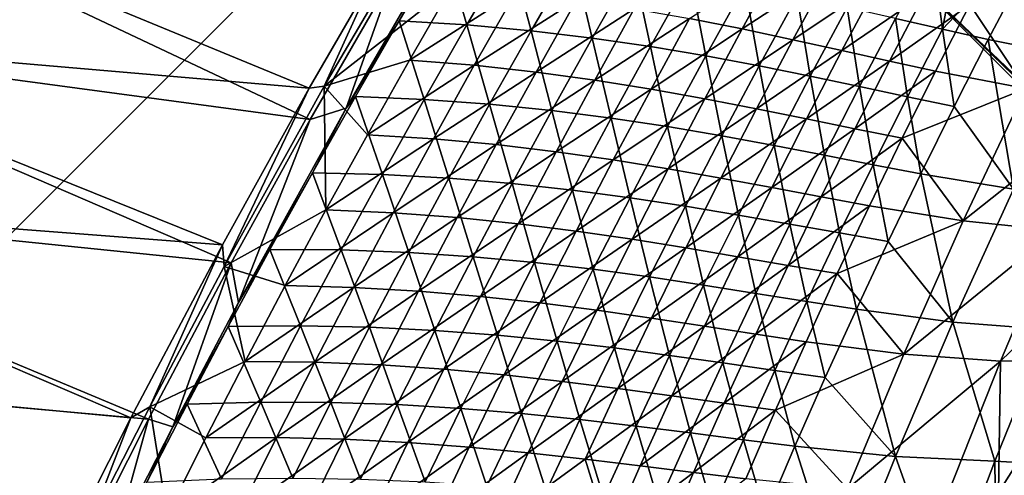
# Model space of a CAD drawing. Header units: metres. Extents: x 0 to 1400, y -1400 to 0.
# Tile 115 of 256: x 136 to 225, y -543 to -501. Entities that reach past the tile are written whole.
import ezdxf

# ---------------------------------------------------------------- set-up
doc = ezdxf.new("R2010")
doc.units = ezdxf.units.M

msp = doc.modelspace()

# ---------------------------------------------------------------- linework, layer by layer
at = {"layer": 'None'}
for points in [[(161.92189, -507.538605, -32.165817), (106.793953, -502.7901, -3), (114.812889, -488.13562, -3)], [(167.858917, -497.232941, -32.162853), (161.92189, -507.538605, -32.165817), (114.812889, -488.13562, -3)], [(167.858917, -497.232941, -32.162853), (174.696533, -487.905945, -32.845402), (163.292206, -507.348785, -32.845406)], [(163.292206, -507.348785, -32.845406), (174.696533, -487.905945, -32.845402), (174.932266, -498.210632, -60.440041)], [(107.521416, -503.071198), (162.015945, -510.405243, -29.581293), (115.532715, -488.434174)], [(162.015945, -510.405243, -29.581293), (169.604843, -497.205322, -29.57748), (115.532715, -488.434174)], [(222.109894, -488.854004, -254.772919), (218.702194, -495.00061, -254.736969), (219.634857, -502.165741, -282.699615)], [(219.634857, -502.165741, -282.699615), (230.215591, -490.992706, -310.800873), (222.109894, -488.854004, -254.772919)], [(223.801666, -503.101044, -310.730865), (230.215591, -490.992706, -310.800873), (219.634857, -502.165741, -282.699615)], [(230.215591, -490.992706, -310.800873), (223.801666, -503.101044, -310.730865), (231.909103, -504.728088, -366.879761)], [(173.317032, -495.504059, -30.923758), (170.107727, -501.402344, -32.239944), (174.149628, -494.537354, -32.24633)], [(174.149628, -494.537354, -32.24633), (170.107727, -501.402344, -32.239944), (176.278397, -501.774963, -59.852123)], [(176.278397, -501.774963, -59.852123), (180.214584, -495.019073, -59.866077), (174.149628, -494.537354, -32.24633)], [(182.135605, -502.306305, -87.530624), (180.214584, -495.019073, -59.866077), (176.278397, -501.774963, -59.852123)], [(180.214584, -495.019073, -59.866077), (182.135605, -502.306305, -87.530624), (185.969604, -495.649475, -87.550148)], [(218.702194, -495.00061, -254.736969), (215.358444, -501.182129, -254.700577), (219.634857, -502.165741, -282.699615)], [(165.278, -509.351685, -30.919647), (173.317032, -495.504059, -30.923758), (169.604843, -497.205322, -29.57748)], [(173.317032, -495.504059, -30.923758), (165.278, -509.351685, -30.919647), (170.107727, -501.402344, -32.239944)], [(185.969604, -495.649475, -87.550148), (182.135605, -502.306305, -87.530624), (187.702972, -502.970978, -115.266273)], [(185.969604, -495.649475, -87.550148), (187.702972, -502.970978, -115.266273), (191.438278, -496.404236, -115.290749)], [(196.564926, -501.195343, -171.422348), (204.845566, -495.825287, -199.320923), (201.377197, -502.144653, -199.292938)], [(201.377197, -502.144653, -199.292938), (204.845566, -495.825287, -199.320923), (209.381561, -496.867218, -227.234604)], [(222.127304, -499.899811, -311.183167), (233.18013, -495.64679, -367.339661), (227.21524, -507.582367, -367.291718)], [(191.438278, -496.404236, -115.290749), (187.702972, -502.970978, -115.266273), (193.005539, -503.743408, -143.054443)], [(191.438278, -496.404236, -115.290749), (193.005539, -503.743408, -143.054443), (196.645233, -497.258789, -143.083282)], [(209.381561, -496.867218, -227.234604), (206.001984, -503.124084, -227.205154), (201.377197, -502.144653, -199.292938)], [(213.756927, -497.909912, -255.184662), (206.001984, -503.124084, -227.205154), (209.381561, -496.867218, -227.234604)], [(161.92189, -507.538605, -32.165817), (167.858917, -497.232941, -32.162853), (163.292206, -507.348785, -32.845406)], [(162.015945, -510.405243, -29.581293), (165.278, -509.351685, -30.919647), (169.604843, -497.205322, -29.57748)], [(196.645233, -497.258789, -143.083282), (193.005539, -503.743408, -143.054443), (198.068817, -504.598053, -170.891937)], [(198.068817, -504.598053, -170.891937), (201.615509, -498.188538, -170.924164), (196.645233, -497.258789, -143.083282)], [(206.001984, -503.124084, -227.205154), (213.756927, -497.909912, -255.184662), (210.464752, -504.108246, -255.15448)], [(210.464752, -504.108246, -255.15448), (213.756927, -497.909912, -255.184662), (217.996887, -498.928894, -283.167542)], [(171.043198, -504.979309, -60.432499), (163.292206, -507.348785, -32.845406), (174.932266, -498.210632, -60.440041)], [(171.043198, -504.979309, -60.432499), (174.932266, -498.210632, -60.440041), (180.748779, -498.78363, -88.103226)], [(171.043198, -504.979309, -60.432499), (180.748779, -498.78363, -88.103226), (176.961716, -505.453491, -88.090065)], [(176.961716, -505.453491, -88.090065), (180.748779, -498.78363, -88.103226), (186.27626, -499.489105, -115.823807)], [(202.918396, -505.509186, -198.775101), (201.615509, -498.188538, -170.924164), (198.068817, -504.598053, -170.891937)], [(201.615509, -498.188538, -170.924164), (202.918396, -505.509186, -198.775101), (206.374268, -499.168823, -198.809723)], [(210.464752, -504.108246, -255.15448), (217.996887, -498.928894, -283.167542), (214.791077, -505.071594, -283.137329)], [(214.791077, -505.071594, -283.137329), (217.996887, -498.928894, -283.167542), (222.127304, -499.899811, -311.183167)], [(176.961716, -505.453491, -88.090065), (186.27626, -499.489105, -115.823807), (182.588013, -506.069275, -115.805649)], [(182.588013, -506.069275, -115.805649), (186.27626, -499.489105, -115.823807), (191.53978, -500.301666, -143.597885)], [(206.374268, -499.168823, -198.809723), (202.918396, -505.509186, -198.775101), (207.579895, -506.45108, -226.700134)], [(206.374268, -499.168823, -198.809723), (207.579895, -506.45108, -226.700134), (210.946762, -500.174927, -226.736282)], [(182.588013, -506.069275, -115.805649), (191.53978, -500.301666, -143.597885), (187.94751, -506.800171, -143.575409)], [(187.94751, -506.800171, -143.575409), (191.53978, -500.301666, -143.597885), (196.564926, -501.195343, -171.422348)], [(210.946762, -500.174927, -226.736282), (207.579895, -506.45108, -226.700134), (212.079178, -507.39801, -254.663742)], [(210.946762, -500.174927, -226.736282), (212.079178, -507.39801, -254.663742), (215.358444, -501.182129, -254.700577)], [(214.791077, -505.071594, -283.137329), (222.127304, -499.899811, -311.183167), (219.007263, -505.988708, -311.153809)], [(219.007263, -505.988708, -311.153809), (222.127304, -499.899811, -311.183167), (227.21524, -507.582367, -367.291718)], [(165.278, -509.351685, -30.919647), (166.125, -508.30957, -32.233372), (170.107727, -501.402344, -32.239944)], [(170.107727, -501.402344, -32.239944), (166.125, -508.30957, -32.233372), (172.401413, -508.572144, -59.83791)], [(170.107727, -501.402344, -32.239944), (172.401413, -508.572144, -59.83791), (176.278397, -501.774963, -59.852123)], [(187.94751, -506.800171, -143.575409), (196.564926, -501.195343, -171.422348), (193.066284, -507.619263, -171.39653)], [(193.066284, -507.619263, -171.39653), (196.564926, -501.195343, -171.422348), (201.377197, -502.144653, -199.292938)], [(215.358444, -501.182129, -254.700577), (212.079178, -507.39801, -254.663742), (216.442184, -508.324188, -282.662964)], [(219.634857, -502.165741, -282.699615), (215.358444, -501.182129, -254.700577), (216.442184, -508.324188, -282.662964)], [(176.278397, -501.774963, -59.852123), (172.401413, -508.572144, -59.83791), (178.361099, -509.003387, -87.510811)], [(178.361099, -509.003387, -87.510811), (182.135605, -502.306305, -87.530624), (176.278397, -501.774963, -59.852123)], [(184.02771, -509.576935, -115.24147), (182.135605, -502.306305, -87.530624), (178.361099, -509.003387, -87.510811)], [(182.135605, -502.306305, -87.530624), (184.02771, -509.576935, -115.24147), (187.702972, -502.970978, -115.266273)], [(201.377197, -502.144653, -199.292938), (197.970154, -508.499908, -199.264771), (193.066284, -507.619263, -171.39653)], [(206.001984, -503.124084, -227.205154), (197.970154, -508.499908, -199.264771), (201.377197, -502.144653, -199.292938)], [(219.634857, -502.165741, -282.699615), (216.442184, -508.324188, -282.662964), (220.694992, -509.203949, -310.695221)], [(220.694992, -509.203949, -310.695221), (223.801666, -503.101044, -310.730865), (219.634857, -502.165741, -282.699615)], [(154.004517, -521.809082, -32.170078), (99.044113, -517.588684, -3), (106.793953, -502.7901, -3)], [(99.778801, -517.852112), (154.800491, -523.473022, -29.585218), (107.521416, -503.071198)], [(161.92189, -507.538605, -32.165817), (154.004517, -521.809082, -32.170078), (106.793953, -502.7901, -3)], [(154.800491, -523.473022, -29.585218), (162.015945, -510.405243, -29.581293), (107.521416, -503.071198)], [(187.702972, -502.970978, -115.266273), (184.02771, -509.576935, -115.24147), (189.42662, -510.266205, -143.025238)], [(187.702972, -502.970978, -115.266273), (189.42662, -510.266205, -143.025238), (193.005539, -503.743408, -143.054443)], [(197.970154, -508.499908, -199.264771), (206.001984, -503.124084, -227.205154), (202.684906, -509.41571, -227.175491)], [(202.684906, -509.41571, -227.175491), (206.001984, -503.124084, -227.205154), (210.464752, -504.108246, -255.15448)], [(226.109314, -516.744263, -366.8172), (223.801666, -503.101044, -310.730865), (220.694992, -509.203949, -310.695221)], [(231.909103, -504.728088, -366.879761), (223.801666, -503.101044, -310.730865), (226.109314, -516.744263, -366.8172)], [(193.005539, -503.743408, -143.054443), (189.42662, -510.266205, -143.025238), (194.583801, -511.044647, -170.859314)], [(193.005539, -503.743408, -143.054443), (194.583801, -511.044647, -170.859314), (198.068817, -504.598053, -170.891937)], [(202.684906, -509.41571, -227.175491), (210.464752, -504.108246, -255.15448), (207.236252, -510.340118, -255.124084)], [(207.236252, -510.340118, -255.124084), (210.464752, -504.108246, -255.15448), (214.791077, -505.071594, -283.137329)], [(163.292206, -507.348785, -32.845406), (171.043198, -504.979309, -60.432499), (167.212891, -511.788879, -60.424896)], [(167.212891, -511.788879, -60.424896), (171.043198, -504.979309, -60.432499), (176.961716, -505.453491, -88.090065)], [(198.068817, -504.598053, -170.891937), (194.583801, -511.044647, -170.859314), (199.525238, -511.885529, -198.740051)], [(199.525238, -511.885529, -198.740051), (202.918396, -505.509186, -198.775101), (198.068817, -504.598053, -170.891937)], [(207.236252, -510.340118, -255.124084), (214.791077, -505.071594, -283.137329), (211.650177, -511.246674, -283.106903)], [(211.650177, -511.246674, -283.106903), (214.791077, -505.071594, -283.137329), (219.007263, -505.988708, -311.153809)], [(167.212891, -511.788879, -60.424896), (176.961716, -505.453491, -88.090065), (173.233673, -512.163269, -88.076828)], [(173.233673, -512.163269, -88.076828), (176.961716, -505.453491, -88.090065), (182.588013, -506.069275, -115.805649)], [(173.233673, -512.163269, -88.076828), (182.588013, -506.069275, -115.805649), (178.959274, -512.688232, -115.787369)], [(178.959274, -512.688232, -115.787369), (182.588013, -506.069275, -115.805649), (187.94751, -506.800171, -143.575409)], [(204.276886, -512.762085, -226.663559), (202.918396, -505.509186, -198.775101), (199.525238, -511.885529, -198.740051)], [(202.918396, -505.509186, -198.775101), (204.276886, -512.762085, -226.663559), (207.579895, -506.45108, -226.700134)], [(211.650177, -511.246674, -283.106903), (219.007263, -505.988708, -311.153809), (215.9534, -512.108887, -311.124237)], [(215.9534, -512.108887, -311.124237), (219.007263, -505.988708, -311.153809), (227.21524, -507.582367, -367.291718)], [(178.959274, -512.688232, -115.787369), (187.94751, -506.800171, -143.575409), (184.415466, -513.336426, -143.552765)], [(184.415466, -513.336426, -143.552765), (187.94751, -506.800171, -143.575409), (193.066284, -507.619263, -171.39653)], [(207.579895, -506.45108, -226.700134), (204.276886, -512.762085, -226.663559), (208.86496, -513.647644, -254.626495)], [(207.579895, -506.45108, -226.700134), (208.86496, -513.647644, -254.626495), (212.079178, -507.39801, -254.663742)], [(154.004517, -521.809082, -32.170078), (161.92189, -507.538605, -32.165817), (154.153366, -523.808105, -32.845406)], [(161.92189, -507.538605, -32.165817), (163.292206, -507.348785, -32.845406), (154.153366, -523.808105, -32.845406)], [(154.153366, -523.808105, -32.845406), (163.292206, -507.348785, -32.845406), (163.442337, -518.638855, -60.41724)], [(163.442337, -518.638855, -60.41724), (163.292206, -507.348785, -32.845406), (167.212891, -511.788879, -60.424896)], [(193.066284, -507.619263, -171.39653), (189.628723, -514.079712, -171.370544), (184.415466, -513.336426, -143.552765)], [(197.970154, -508.499908, -199.264771), (189.628723, -514.079712, -171.370544), (193.066284, -507.619263, -171.39653)], [(212.079178, -507.39801, -254.663742), (208.86496, -513.647644, -254.626495), (213.315796, -514.51532, -282.625854)], [(212.079178, -507.39801, -254.663742), (213.315796, -514.51532, -282.625854), (216.442184, -508.324188, -282.662964)], [(215.9534, -512.108887, -311.124237), (227.21524, -507.582367, -367.291718), (221.524246, -519.634338, -367.243073)], [(227.21524, -507.582367, -367.291718), (235.296982, -508.685883, -423.554932), (221.524246, -519.634338, -367.243073)], [(166.125, -508.30957, -32.233372), (165.278, -509.351685, -30.919647), (162.202347, -515.258606, -32.226608)], [(166.125, -508.30957, -32.233372), (162.202347, -515.258606, -32.226608), (168.584473, -515.410217, -59.823441)], [(166.125, -508.30957, -32.233372), (168.584473, -515.410217, -59.823441), (172.401413, -508.572144, -59.83791)], [(172.401413, -508.572144, -59.83791), (168.584473, -515.410217, -59.823441), (174.646896, -515.740356, -87.490707)], [(172.401413, -508.572144, -59.83791), (174.646896, -515.740356, -87.490707), (178.361099, -509.003387, -87.510811)], [(189.628723, -514.079712, -171.370544), (197.970154, -508.499908, -199.264771), (194.625214, -514.890564, -199.236404)], [(194.625214, -514.890564, -199.236404), (197.970154, -508.499908, -199.264771), (202.684906, -509.41571, -227.175491)], [(216.442184, -508.324188, -282.662964), (213.315796, -514.51532, -282.625854), (217.655823, -515.338501, -310.659149)], [(216.442184, -508.324188, -282.662964), (217.655823, -515.338501, -310.659149), (220.694992, -509.203949, -310.695221)], [(235.296982, -508.685883, -423.554932), (229.960251, -520.509277, -423.526947), (221.524246, -519.634338, -367.243073)], [(155.471771, -527.081665, -30.914158), (165.278, -509.351685, -30.919647), (162.015945, -510.405243, -29.581293)], [(165.278, -509.351685, -30.919647), (155.471771, -527.081665, -30.914158), (162.202347, -515.258606, -32.226608)], [(178.361099, -509.003387, -87.510811), (174.646896, -515.740356, -87.490707), (180.413223, -516.22168, -115.216347)], [(180.413223, -516.22168, -115.216347), (184.02771, -509.576935, -115.24147), (178.361099, -509.003387, -87.510811)], [(185.909164, -516.826721, -142.995682), (184.02771, -509.576935, -115.24147), (180.413223, -516.22168, -115.216347)], [(184.02771, -509.576935, -115.24147), (185.909164, -516.826721, -142.995682), (189.42662, -510.266205, -143.025238)], [(194.625214, -514.890564, -199.236404), (202.684906, -509.41571, -227.175491), (199.430984, -515.741455, -227.145645)], [(199.430984, -515.741455, -227.145645), (202.684906, -509.41571, -227.175491), (207.236252, -510.340118, -255.124084)], [(217.655823, -515.338501, -310.659149), (226.109314, -516.744263, -366.8172), (220.694992, -509.203949, -310.695221)], [(154.800491, -523.473022, -29.585218), (155.471771, -527.081665, -30.914158), (162.015945, -510.405243, -29.581293)], [(189.42662, -510.266205, -143.025238), (185.909164, -516.826721, -142.995682), (191.161133, -517.527832, -170.826309)], [(189.42662, -510.266205, -143.025238), (191.161133, -517.527832, -170.826309), (194.583801, -511.044647, -170.859314)], [(199.430984, -515.741455, -227.145645), (207.236252, -510.340118, -255.124084), (204.072098, -516.604919, -255.093491)], [(204.072098, -516.604919, -255.093491), (207.236252, -510.340118, -255.124084), (211.650177, -511.246674, -283.106903)], [(194.583801, -511.044647, -170.859314), (191.161133, -517.527832, -170.826309), (196.195419, -518.297363, -198.704636)], [(194.583801, -511.044647, -170.859314), (196.195419, -518.297363, -198.704636), (199.525238, -511.885529, -198.740051)], [(204.072098, -516.604919, -255.093491), (211.650177, -511.246674, -283.106903), (208.574814, -517.453491, -283.076294)], [(208.574814, -517.453491, -283.076294), (211.650177, -511.246674, -283.106903), (215.9534, -512.108887, -311.124237)], [(163.442337, -518.638855, -60.41724), (167.212891, -511.788879, -60.424896), (173.233673, -512.163269, -88.076828)], [(163.442337, -518.638855, -60.41724), (173.233673, -512.163269, -88.076828), (169.565598, -518.912415, -88.063499)], [(169.565598, -518.912415, -88.063499), (173.233673, -512.163269, -88.076828), (178.959274, -512.688232, -115.787369)], [(199.525238, -511.885529, -198.740051), (196.195419, -518.297363, -198.704636), (201.038315, -519.107483, -226.626587)], [(201.038315, -519.107483, -226.626587), (204.276886, -512.762085, -226.663559), (199.525238, -511.885529, -198.740051)], [(208.574814, -517.453491, -283.076294), (215.9534, -512.108887, -311.124237), (212.966217, -518.259644, -311.094482)], [(212.966217, -518.259644, -311.094482), (215.9534, -512.108887, -311.124237), (221.524246, -519.634338, -367.243073)], [(169.565598, -518.912415, -88.063499), (178.959274, -512.688232, -115.787369), (175.390976, -519.34552, -115.768982)], [(175.390976, -519.34552, -115.768982), (178.959274, -512.688232, -115.787369), (184.415466, -513.336426, -143.552765)], [(205.716339, -519.93042, -254.588821), (204.276886, -512.762085, -226.663559), (201.038315, -519.107483, -226.626587)], [(204.276886, -512.762085, -226.663559), (205.716339, -519.93042, -254.588821), (208.86496, -513.647644, -254.626495)], [(184.415466, -513.336426, -143.552765), (180.944489, -519.909851, -143.529984), (175.390976, -519.34552, -115.768982)], [(189.628723, -514.079712, -171.370544), (180.944489, -519.909851, -143.529984), (184.415466, -513.336426, -143.552765)], [(180.944489, -519.909851, -143.529984), (189.628723, -514.079712, -171.370544), (186.253052, -520.576172, -171.344391)], [(186.253052, -520.576172, -171.344391), (189.628723, -514.079712, -171.370544), (194.625214, -514.890564, -199.236404)], [(208.86496, -513.647644, -254.626495), (205.716339, -519.93042, -254.588821), (210.25618, -520.738525, -282.588379)], [(208.86496, -513.647644, -254.626495), (210.25618, -520.738525, -282.588379), (213.315796, -514.51532, -282.625854)], [(186.253052, -520.576172, -171.344391), (194.625214, -514.890564, -199.236404), (191.343094, -521.315979, -199.20787)], [(191.343094, -521.315979, -199.20787), (194.625214, -514.890564, -199.236404), (199.430984, -515.741455, -227.145645)], [(213.315796, -514.51532, -282.625854), (210.25618, -520.738525, -282.588379), (214.684631, -521.503967, -310.622681)], [(213.315796, -514.51532, -282.625854), (214.684631, -521.503967, -310.622681), (217.655823, -515.338501, -310.659149)], [(162.202347, -515.258606, -32.226608), (155.471771, -527.081665, -30.914158), (158.340622, -522.248901, -32.219654)], [(162.202347, -515.258606, -32.226608), (158.340622, -522.248901, -32.219654), (164.828384, -522.288635, -59.808727)], [(162.202347, -515.258606, -32.226608), (164.828384, -522.288635, -59.808727), (168.584473, -515.410217, -59.823441)], [(168.584473, -515.410217, -59.823441), (164.828384, -522.288635, -59.808727), (170.993759, -522.516724, -87.470329)], [(168.584473, -515.410217, -59.823441), (170.993759, -522.516724, -87.470329), (174.646896, -515.740356, -87.490707)], [(174.646896, -515.740356, -87.490707), (170.993759, -522.516724, -87.470329), (176.860275, -522.904846, -115.190918)], [(174.646896, -515.740356, -87.490707), (176.860275, -522.904846, -115.190918), (180.413223, -516.22168, -115.216347)], [(191.343094, -521.315979, -199.20787), (199.430984, -515.741455, -227.145645), (196.240936, -522.100769, -227.115601)], [(196.240936, -522.100769, -227.115601), (199.430984, -515.741455, -227.145645), (204.072098, -516.604919, -255.093491)], [(217.655823, -515.338501, -310.659149), (214.684631, -521.503967, -310.622681), (220.59024, -528.875793, -366.753204)], [(220.59024, -528.875793, -366.753204), (226.109314, -516.744263, -366.8172), (217.655823, -515.338501, -310.659149)], [(180.413223, -516.22168, -115.216347), (176.860275, -522.904846, -115.190918), (182.453903, -523.4245, -142.96579)], [(182.453903, -523.4245, -142.96579), (185.909164, -516.826721, -142.995682), (180.413223, -516.22168, -115.216347)], [(187.801483, -524.04718, -170.792953), (185.909164, -516.826721, -142.995682), (182.453903, -523.4245, -142.96579)], [(185.909164, -516.826721, -142.995682), (187.801483, -524.04718, -170.792953), (191.161133, -517.527832, -170.826309)], [(196.240936, -522.100769, -227.115601), (204.072098, -516.604919, -255.093491), (200.972916, -522.9021, -255.062714)], [(200.972916, -522.9021, -255.062714), (204.072098, -516.604919, -255.093491), (208.574814, -517.453491, -283.076294)], [(229.274353, -529.544861, -423.025513), (226.109314, -516.744263, -366.8172), (220.59024, -528.875793, -366.753204)], [(145.650894, -537.591614, -32.174992), (91.568748, -532.52771, -3), (99.044113, -517.588684, -3)], [(154.004517, -521.809082, -32.170078), (145.650894, -537.591614, -32.174992), (99.044113, -517.588684, -3)], [(191.161133, -517.527832, -170.826309), (187.801483, -524.04718, -170.792953), (192.929581, -524.74408, -198.668823)], [(191.161133, -517.527832, -170.826309), (192.929581, -524.74408, -198.668823), (196.195419, -518.297363, -198.704636)], [(200.972916, -522.9021, -255.062714), (208.574814, -517.453491, -283.076294), (205.565536, -523.691467, -283.045471)], [(205.565536, -523.691467, -283.045471), (208.574814, -517.453491, -283.076294), (212.966217, -518.259644, -311.094482)], [(92.310234, -532.773315), (147.273834, -537.701843, -29.589657), (99.778801, -517.852112)], [(147.273834, -537.701843, -29.589657), (154.800491, -523.473022, -29.585218), (99.778801, -517.852112)], [(159.732498, -525.528687, -60.409531), (154.153366, -523.808105, -32.845406), (163.442337, -518.638855, -60.41724)], [(159.732498, -525.528687, -60.409531), (163.442337, -518.638855, -60.41724), (169.565598, -518.912415, -88.063499)], [(196.195419, -518.297363, -198.704636), (192.929581, -524.74408, -198.668823), (197.864761, -525.486572, -226.589233)], [(196.195419, -518.297363, -198.704636), (197.864761, -525.486572, -226.589233), (201.038315, -519.107483, -226.626587)], [(205.565536, -523.691467, -283.045471), (212.966217, -518.259644, -311.094482), (210.046249, -524.440308, -311.064545)], [(210.046249, -524.440308, -311.064545), (212.966217, -518.259644, -311.094482), (221.524246, -519.634338, -367.243073)], [(159.732498, -525.528687, -60.409531), (169.565598, -518.912415, -88.063499), (165.958435, -525.700439, -88.050095)], [(165.958435, -525.700439, -88.050095), (169.565598, -518.912415, -88.063499), (175.390976, -519.34552, -115.768982)], [(175.390976, -519.34552, -115.768982), (171.883972, -526.040649, -115.750488), (165.958435, -525.700439, -88.050095)], [(180.944489, -519.909851, -143.529984), (171.883972, -526.040649, -115.750488), (175.390976, -519.34552, -115.768982)], [(201.038315, -519.107483, -226.626587), (197.864761, -525.486572, -226.589233), (202.633865, -526.24585, -254.550766)], [(202.633865, -526.24585, -254.550766), (205.716339, -519.93042, -254.588821), (201.038315, -519.107483, -226.626587)], [(171.883972, -526.040649, -115.750488), (180.944489, -519.909851, -143.529984), (177.535416, -526.519897, -143.50708)], [(177.535416, -526.519897, -143.50708), (180.944489, -519.909851, -143.529984), (186.253052, -520.576172, -171.344391)], [(207.263885, -526.993164, -282.550476), (205.716339, -519.93042, -254.588821), (202.633865, -526.24585, -254.550766)], [(205.716339, -519.93042, -254.588821), (207.263885, -526.993164, -282.550476), (210.25618, -520.738525, -282.588379)], [(216.11055, -531.797058, -367.193848), (210.046249, -524.440308, -311.064545), (221.524246, -519.634338, -367.243073)], [(221.524246, -519.634338, -367.243073), (229.960251, -520.509277, -423.526947), (216.11055, -531.797058, -367.193848)], [(177.535416, -526.519897, -143.50708), (186.253052, -520.576172, -171.344391), (182.940048, -527.108093, -171.318085)], [(182.940048, -527.108093, -171.318085), (186.253052, -520.576172, -171.344391), (191.343094, -521.315979, -199.20787)], [(182.940048, -527.108093, -171.318085), (191.343094, -521.315979, -199.20787), (188.124542, -527.775635, -199.179169)], [(188.124542, -527.775635, -199.179169), (191.343094, -521.315979, -199.20787), (196.240936, -522.100769, -227.115601)], [(210.25618, -520.738525, -282.588379), (207.263885, -526.993164, -282.550476), (211.781891, -527.699707, -310.585846)], [(210.25618, -520.738525, -282.588379), (211.781891, -527.699707, -310.585846), (214.684631, -521.503967, -310.622681)], [(229.960251, -520.509277, -423.526947), (224.907562, -532.435425, -423.498596), (216.11055, -531.797058, -367.193848)], [(229.960251, -520.509277, -423.526947), (237.050186, -520.688721, -470.732452), (224.907562, -532.435425, -423.498596)], [(237.050186, -520.688721, -470.732452), (232.331741, -532.395081, -470.942535), (224.907562, -532.435425, -423.498596)], [(145.650894, -537.591614, -32.174992), (154.004517, -521.809082, -32.170078), (147.38118, -536.577393, -32.845394)], [(154.004517, -521.809082, -32.170078), (154.153366, -523.808105, -32.845406), (147.38118, -536.577393, -32.845394)], [(155.471771, -527.081665, -30.914158), (154.54071, -529.280151, -32.212513), (158.340622, -522.248901, -32.219654)], [(158.340622, -522.248901, -32.219654), (154.54071, -529.280151, -32.212513), (161.133987, -529.207153, -59.79377)], [(158.340622, -522.248901, -32.219654), (161.133987, -529.207153, -59.79377), (164.828384, -522.288635, -59.808727)], [(188.124542, -527.775635, -199.179169), (196.240936, -522.100769, -227.115601), (193.115463, -528.493103, -227.085373)], [(193.115463, -528.493103, -227.085373), (196.240936, -522.100769, -227.115601), (200.972916, -522.9021, -255.062714)], [(214.684631, -521.503967, -310.622681), (211.781891, -527.699707, -310.585846), (220.59024, -528.875793, -366.753204)], [(164.828384, -522.288635, -59.808727), (161.133987, -529.207153, -59.79377), (167.402512, -529.332092, -87.449677)], [(164.828384, -522.288635, -59.808727), (167.402512, -529.332092, -87.449677), (170.993759, -522.516724, -87.470329)], [(170.993759, -522.516724, -87.470329), (167.402512, -529.332092, -87.449677), (173.369614, -529.625916, -115.165184)], [(170.993759, -522.516724, -87.470329), (173.369614, -529.625916, -115.165184), (176.860275, -522.904846, -115.190918)], [(176.860275, -522.904846, -115.190918), (173.369614, -529.625916, -115.165184), (179.061554, -530.059143, -142.935562)], [(176.860275, -522.904846, -115.190918), (179.061554, -530.059143, -142.935562), (182.453903, -523.4245, -142.96579)], [(193.115463, -528.493103, -227.085373), (200.972916, -522.9021, -255.062714), (197.939331, -529.231018, -255.031754)], [(197.939331, -529.231018, -255.031754), (200.972916, -522.9021, -255.062714), (205.565536, -523.691467, -283.045471)], [(147.273834, -537.701843, -29.589657), (149.49202, -538.398865, -30.910528), (154.800491, -523.473022, -29.585218)], [(147.38118, -536.577393, -32.845394), (154.153366, -523.808105, -32.845406), (156.084381, -532.457825, -60.401775)], [(149.49202, -538.398865, -30.910528), (155.471771, -527.081665, -30.914158), (154.800491, -523.473022, -29.585218)], [(154.153366, -523.808105, -32.845406), (159.732498, -525.528687, -60.409531), (156.084381, -532.457825, -60.401775)], [(182.453903, -523.4245, -142.96579), (179.061554, -530.059143, -142.935562), (184.505508, -530.602173, -170.759232)], [(184.505508, -530.602173, -170.759232), (187.801483, -524.04718, -170.792953), (182.453903, -523.4245, -142.96579)], [(187.801483, -524.04718, -170.792953), (184.505508, -530.602173, -170.759232), (189.728348, -531.225342, -198.632645)], [(187.801483, -524.04718, -170.792953), (189.728348, -531.225342, -198.632645), (192.929581, -524.74408, -198.668823)], [(197.939331, -529.231018, -255.031754), (205.565536, -523.691467, -283.045471), (202.622955, -529.959961, -283.014496)], [(202.622955, -529.959961, -283.014496), (205.565536, -523.691467, -283.045471), (210.046249, -524.440308, -311.064545)], [(192.929581, -524.74408, -198.668823), (189.728348, -531.225342, -198.632645), (194.756851, -531.898926, -226.551498)], [(192.929581, -524.74408, -198.668823), (194.756851, -531.898926, -226.551498), (197.864761, -525.486572, -226.589233)], [(202.622955, -529.959961, -283.014496), (210.046249, -524.440308, -311.064545), (207.194061, -530.65033, -311.034424)], [(207.194061, -530.65033, -311.034424), (210.046249, -524.440308, -311.064545), (216.11055, -531.797058, -367.193848)], [(156.084381, -532.457825, -60.401775), (159.732498, -525.528687, -60.409531), (165.958435, -525.700439, -88.050095)], [(165.958435, -525.700439, -88.050095), (162.413116, -532.526794, -88.036621), (156.084381, -532.457825, -60.401775)], [(171.883972, -526.040649, -115.750488), (162.413116, -532.526794, -88.036621), (165.958435, -525.700439, -88.050095)], [(197.864761, -525.486572, -226.589233), (194.756851, -531.898926, -226.551498), (199.618118, -532.593262, -254.512344)], [(197.864761, -525.486572, -226.589233), (199.618118, -532.593262, -254.512344), (202.633865, -526.24585, -254.550766)], [(162.413116, -532.526794, -88.036621), (171.883972, -526.040649, -115.750488), (168.439178, -532.77301, -115.731895)], [(168.439178, -532.77301, -115.731895), (171.883972, -526.040649, -115.750488), (177.535416, -526.519897, -143.50708)], [(168.439178, -532.77301, -115.731895), (177.535416, -526.519897, -143.50708), (174.189117, -533.166138, -143.484039)], [(174.189117, -533.166138, -143.484039), (177.535416, -526.519897, -143.50708), (182.940048, -527.108093, -171.318085)], [(202.633865, -526.24585, -254.550766), (199.618118, -532.593262, -254.512344), (204.339401, -533.278564, -282.512207)], [(204.339401, -533.278564, -282.512207), (207.263885, -526.993164, -282.550476), (202.633865, -526.24585, -254.550766)], [(155.471771, -527.081665, -30.914158), (149.49202, -538.398865, -30.910528), (154.54071, -529.280151, -32.212513)], [(174.189117, -533.166138, -143.484039), (182.940048, -527.108093, -171.318085), (179.690521, -533.674988, -171.291626)], [(179.690521, -533.674988, -171.291626), (182.940048, -527.108093, -171.318085), (188.124542, -527.775635, -199.179169)], [(207.263885, -526.993164, -282.550476), (204.339401, -533.278564, -282.512207), (208.948059, -533.925049, -310.548645)], [(207.263885, -526.993164, -282.550476), (208.948059, -533.925049, -310.548645), (211.781891, -527.699707, -310.585846)], [(179.690521, -533.674988, -171.291626), (188.124542, -527.775635, -199.179169), (184.970306, -534.269043, -199.150299)], [(184.970306, -534.269043, -199.150299), (188.124542, -527.775635, -199.179169), (193.115463, -528.493103, -227.085373)], [(184.970306, -534.269043, -199.150299), (193.115463, -528.493103, -227.085373), (190.055222, -534.917847, -227.054993)], [(190.055222, -534.917847, -227.054993), (193.115463, -528.493103, -227.085373), (197.939331, -529.231018, -255.031754)], [(211.781891, -527.699707, -310.585846), (208.948059, -533.925049, -310.548645), (215.355011, -541.116821, -366.687836)], [(220.59024, -528.875793, -366.753204), (211.781891, -527.699707, -310.585846), (215.355011, -541.116821, -366.687836)], [(154.54071, -529.280151, -32.212513), (149.49202, -538.398865, -30.910528), (150.803467, -536.351807, -32.205185)], [(157.502136, -536.165161, -59.778572), (154.54071, -529.280151, -32.212513), (150.803467, -536.351807, -32.205185)], [(161.133987, -529.207153, -59.79377), (154.54071, -529.280151, -32.212513), (157.502136, -536.165161, -59.778572)], [(163.873932, -536.186096, -87.428757), (161.133987, -529.207153, -59.79377), (157.502136, -536.165161, -59.778572)], [(167.402512, -529.332092, -87.449677), (161.133987, -529.207153, -59.79377), (163.873932, -536.186096, -87.428757)], [(169.942001, -536.384521, -115.13916), (167.402512, -529.332092, -87.449677), (163.873932, -536.186096, -87.428757)], [(173.369614, -529.625916, -115.165184), (167.402512, -529.332092, -87.449677), (169.942001, -536.384521, -115.13916)], [(190.055222, -534.917847, -227.054993), (197.939331, -529.231018, -255.031754), (194.972015, -535.591125, -255.000626)], [(194.972015, -535.591125, -255.000626), (197.939331, -529.231018, -255.031754), (202.622955, -529.959961, -283.014496)], [(224.403, -541.539673, -422.975586), (220.59024, -528.875793, -366.753204), (215.355011, -541.116821, -366.687836)], [(224.403, -541.539673, -422.975586), (229.274353, -529.544861, -423.025513), (220.59024, -528.875793, -366.753204)], [(175.732819, -536.730164, -142.905014), (173.369614, -529.625916, -115.165184), (169.942001, -536.384521, -115.13916)], [(179.061554, -530.059143, -142.935562), (173.369614, -529.625916, -115.165184), (175.732819, -536.730164, -142.905014)], [(181.273911, -537.192383, -170.725174), (179.061554, -530.059143, -142.935562), (175.732819, -536.730164, -142.905014)], [(184.505508, -530.602173, -170.759232), (179.061554, -530.059143, -142.935562), (181.273911, -537.192383, -170.725174)], [(194.972015, -535.591125, -255.000626), (202.622955, -529.959961, -283.014496), (199.74765, -536.258301, -282.983337)], [(199.74765, -536.258301, -282.983337), (202.622955, -529.959961, -283.014496), (207.194061, -530.65033, -311.034424)], [(229.274353, -529.544861, -423.025513), (224.403, -541.539673, -422.975586), (231.880112, -541.966003, -470.656403)], [(186.592361, -537.74054, -198.596115), (184.505508, -530.602173, -170.759232), (181.273911, -537.192383, -170.725174)], [(189.728348, -531.225342, -198.632645), (184.505508, -530.602173, -170.759232), (186.592361, -537.74054, -198.596115)], [(191.715164, -538.344055, -226.513397), (189.728348, -531.225342, -198.632645), (186.592361, -537.74054, -198.596115)], [(194.756851, -531.898926, -226.551498), (189.728348, -531.225342, -198.632645), (191.715164, -538.344055, -226.513397)], [(199.74765, -536.258301, -282.983337), (207.194061, -530.65033, -311.034424), (204.410156, -536.888916, -311.00415)], [(204.410156, -536.888916, -311.00415), (207.194061, -530.65033, -311.034424), (216.11055, -531.797058, -367.193848)], [(196.669632, -538.972107, -254.473541), (194.756851, -531.898926, -226.551498), (191.715164, -538.344055, -226.513397)], [(199.618118, -532.593262, -254.512344), (194.756851, -531.898926, -226.551498), (196.669632, -538.972107, -254.473541)], [(216.11055, -531.797058, -367.193848), (210.9776, -544.06488, -367.144104), (204.410156, -536.888916, -311.00415)], [(216.11055, -531.797058, -367.193848), (224.907562, -532.435425, -423.498596), (210.9776, -544.06488, -367.144104)], [(137.676559, -553.445251, -32.18013), (84.373398, -547.603638, -3), (91.568748, -532.52771, -3)], [(85.121246, -547.831238), (139.755859, -552.597595, -29.594482), (92.310234, -532.773315)], [(145.650894, -537.591614, -32.174992), (137.676559, -553.445251, -32.18013), (91.568748, -532.52771, -3)], [(139.755859, -552.597595, -29.594482), (147.273834, -537.701843, -29.589657), (92.310234, -532.773315)], [(156.084381, -532.457825, -60.401775), (152.498947, -539.425781, -60.393974), (147.38118, -536.577393, -32.845394)], [(162.413116, -532.526794, -88.036621), (152.498947, -539.425781, -60.393974), (156.084381, -532.457825, -60.401775)], [(152.498947, -539.425781, -60.393974), (162.413116, -532.526794, -88.036621), (158.930588, -539.390991, -88.023079)], [(158.930588, -539.390991, -88.023079), (162.413116, -532.526794, -88.036621), (168.439178, -532.77301, -115.731895)], [(158.930588, -539.390991, -88.023079), (168.439178, -532.77301, -115.731895), (165.05748, -539.542175, -115.713219)], [(165.05748, -539.542175, -115.713219), (168.439178, -532.77301, -115.731895), (174.189117, -533.166138, -143.484039)], [(201.483261, -539.594177, -282.473602), (199.618118, -532.593262, -254.512344), (196.669632, -538.972107, -254.473541)], [(204.339401, -533.278564, -282.512207), (199.618118, -532.593262, -254.512344), (201.483261, -539.594177, -282.473602)], [(224.907562, -532.435425, -423.498596), (220.14151, -544.458435, -423.469849), (210.9776, -544.06488, -367.144104)], [(220.14151, -544.458435, -423.469849), (224.907562, -532.435425, -423.498596), (224.741699, -544.384521, -451.65152)], [(224.907562, -532.435425, -423.498596), (232.331741, -532.395081, -470.942535), (224.741699, -544.384521, -451.65152)], [(232.331741, -532.395081, -470.942535), (227.910233, -544.191895, -471.160858), (224.741699, -544.384521, -451.65152)], [(165.05748, -539.542175, -115.713219), (174.189117, -533.166138, -143.484039), (170.906403, -539.847961, -143.460892)], [(170.906403, -539.847961, -143.460892), (174.189117, -533.166138, -143.484039), (179.690521, -533.674988, -171.291626)], [(170.906403, -539.847961, -143.460892), (179.690521, -533.674988, -171.291626), (176.505249, -540.276306, -171.265045)], [(176.505249, -540.276306, -171.265045), (179.690521, -533.674988, -171.291626), (184.970306, -534.269043, -199.150299)], [(206.18364, -540.179382, -310.511078), (204.339401, -533.278564, -282.512207), (201.483261, -539.594177, -282.473602)], [(208.948059, -533.925049, -310.548645), (204.339401, -533.278564, -282.512207), (206.18364, -540.179382, -310.511078)], [(215.355011, -541.116821, -366.687836), (208.948059, -533.925049, -310.548645), (206.18364, -540.179382, -310.511078)], [(176.505249, -540.276306, -171.265045), (184.970306, -534.269043, -199.150299), (181.881134, -540.795532, -199.121307)], [(181.881134, -540.795532, -199.121307), (184.970306, -534.269043, -199.150299), (190.055222, -534.917847, -227.054993)], [(181.881134, -540.795532, -199.121307), (190.055222, -534.917847, -227.054993), (187.060944, -541.374451, -227.02446)], [(187.060944, -541.374451, -227.02446), (190.055222, -534.917847, -227.054993), (194.972015, -535.591125, -255.000626)], [(192.071579, -541.98175, -254.969345), (187.060944, -541.374451, -227.02446), (194.972015, -535.591125, -255.000626)], [(192.071579, -541.98175, -254.969345), (194.972015, -535.591125, -255.000626), (199.74765, -536.258301, -282.983337)], [(145.650894, -537.591614, -32.174992), (147.38118, -536.577393, -32.845394), (141.964661, -547.181335, -32.845367)], [(147.38118, -536.577393, -32.845394), (148.977173, -546.432068, -60.386139), (141.964661, -547.181335, -32.845367)], [(150.803467, -536.351807, -32.205185), (149.49202, -538.398865, -30.910528), (147.129807, -543.463379, -32.197666)], [(150.803467, -536.351807, -32.205185), (147.129807, -543.463379, -32.197666), (153.933655, -543.162292, -59.763138)], [(152.498947, -539.425781, -60.393974), (148.977173, -546.432068, -60.386139), (147.38118, -536.577393, -32.845394)], [(153.933655, -543.162292, -59.763138), (157.502136, -536.165161, -59.778572), (150.803467, -536.351807, -32.205185)], [(160.408829, -543.078186, -87.407578), (157.502136, -536.165161, -59.778572), (153.933655, -543.162292, -59.763138)], [(163.873932, -536.186096, -87.428757), (157.502136, -536.165161, -59.778572), (160.408829, -543.078186, -87.407578)], [(163.873932, -536.186096, -87.428757), (160.408829, -543.078186, -87.407578), (166.578201, -543.180237, -115.112846)], [(169.942001, -536.384521, -115.13916), (163.873932, -536.186096, -87.428757), (166.578201, -543.180237, -115.112846)], [(169.942001, -536.384521, -115.13916), (166.578201, -543.180237, -115.112846), (172.46843, -543.437073, -142.874161)], [(175.732819, -536.730164, -142.905014), (169.942001, -536.384521, -115.13916), (172.46843, -543.437073, -142.874161)], [(192.071579, -541.98175, -254.969345), (199.74765, -536.258301, -282.983337), (196.940201, -542.585938, -282.952026)], [(196.940201, -542.585938, -282.952026), (199.74765, -536.258301, -282.983337), (204.410156, -536.888916, -311.00415)], [(175.732819, -536.730164, -142.905014), (172.46843, -543.437073, -142.874161), (178.107361, -543.817261, -170.690796)], [(181.273911, -537.192383, -170.725174), (175.732819, -536.730164, -142.905014), (178.107361, -543.817261, -170.690796)], [(181.273911, -537.192383, -170.725174), (178.107361, -543.817261, -170.690796), (183.522263, -544.289185, -198.559235)], [(186.592361, -537.74054, -198.596115), (181.273911, -537.192383, -170.725174), (183.522263, -544.289185, -198.559235)], [(201.695084, -543.155518, -310.973724), (196.940201, -542.585938, -282.952026), (204.410156, -536.888916, -311.00415)], [(210.9776, -544.06488, -367.144104), (201.695084, -543.155518, -310.973724), (204.410156, -536.888916, -311.00415)], [(137.676559, -553.445251, -32.18013), (145.650894, -537.591614, -32.174992), (141.964661, -547.181335, -32.845367)], [(139.755859, -552.597595, -29.594482), (144.197769, -548.774658, -30.907118), (147.273834, -537.701843, -29.589657)], [(144.197769, -548.774658, -30.907118), (149.49202, -538.398865, -30.910528), (147.273834, -537.701843, -29.589657)], [(149.49202, -538.398865, -30.910528), (144.197769, -548.774658, -30.907118), (147.129807, -543.463379, -32.197666)], [(186.592361, -537.74054, -198.596115), (183.522263, -544.289185, -198.559235), (188.740311, -544.821228, -226.474945)], [(191.715164, -538.344055, -226.513397), (186.592361, -537.74054, -198.596115), (188.740311, -544.821228, -226.474945)], [(191.715164, -538.344055, -226.513397), (188.740311, -544.821228, -226.474945), (193.788971, -545.381836, -254.434387)], [(196.669632, -538.972107, -254.473541), (191.715164, -538.344055, -226.513397), (193.788971, -545.381836, -254.434387)], [(196.669632, -538.972107, -254.473541), (193.788971, -545.381836, -254.434387), (198.695969, -545.93927, -282.434631)], [(201.483261, -539.594177, -282.473602), (196.669632, -538.972107, -254.473541), (198.695969, -545.93927, -282.434631)], [(148.977173, -546.432068, -60.386139), (158.930588, -539.390991, -88.023079), (155.511765, -546.292542, -88.009476)], [(148.977173, -546.432068, -60.386139), (152.498947, -539.425781, -60.393974), (158.930588, -539.390991, -88.023079)], [(155.511765, -546.292542, -88.009476), (158.930588, -539.390991, -88.023079), (165.05748, -539.542175, -115.713219)], [(155.511765, -546.292542, -88.009476), (165.05748, -539.542175, -115.713219), (161.739777, -546.347595, -115.69445)], [(161.739777, -546.347595, -115.69445), (165.05748, -539.542175, -115.713219), (170.906403, -539.847961, -143.460892)], [(161.739777, -546.347595, -115.69445), (170.906403, -539.847961, -143.460892), (167.688141, -546.564941, -143.437637)], [(167.688141, -546.564941, -143.437637), (170.906403, -539.847961, -143.460892), (176.505249, -540.276306, -171.265045)], [(201.483261, -539.594177, -282.473602), (198.695969, -545.93927, -282.434631), (203.48909, -546.461975, -310.473175)], [(206.18364, -540.179382, -310.511078), (201.483261, -539.594177, -282.473602), (203.48909, -546.461975, -310.473175)], [(206.18364, -540.179382, -310.511078), (203.48909, -546.461975, -310.473175), (210.406784, -553.461304, -366.621277)], [(210.406784, -553.461304, -366.621277), (215.355011, -541.116821, -366.687836), (206.18364, -540.179382, -310.511078)], [(167.688141, -546.564941, -143.437637), (176.505249, -540.276306, -171.265045), (173.38504, -546.911438, -171.238342)], [(173.38504, -546.911438, -171.238342), (176.505249, -540.276306, -171.265045), (181.881134, -540.795532, -199.121307)], [(173.38504, -546.911438, -171.238342), (181.881134, -540.795532, -199.121307), (178.857758, -547.354675, -199.092163)], [(178.857758, -547.354675, -199.092163), (181.881134, -540.795532, -199.121307), (187.060944, -541.374451, -227.02446)], [(219.824326, -553.629761, -422.924652), (215.355011, -541.116821, -366.687836), (210.406784, -553.461304, -366.621277)], [(219.824326, -553.629761, -422.924652), (224.403, -541.539673, -422.975586), (215.355011, -541.116821, -366.687836)], [(178.857758, -547.354675, -199.092163), (187.060944, -541.374451, -227.02446), (189.238663, -548.402283, -254.937912)], [(187.060944, -541.374451, -227.02446), (192.071579, -541.98175, -254.969345), (189.238663, -548.402283, -254.937912)], [(189.238663, -548.402283, -254.937912), (192.071579, -541.98175, -254.969345), (196.940201, -542.585938, -282.952026)], [(224.403, -541.539673, -422.975586), (219.824326, -553.629761, -422.924652), (224.558044, -553.437439, -451.125275)], [(231.880112, -541.966003, -470.656403), (224.403, -541.539673, -422.975586), (224.558044, -553.437439, -451.125275)], [(224.558044, -553.437439, -451.125275), (227.566879, -554.136169, -470.869385), (231.880112, -541.966003, -470.656403)], [(196.940201, -542.585938, -282.952026), (194.201202, -548.942139, -282.920593), (189.238663, -548.402283, -254.937912)], [(194.201202, -548.942139, -282.920593), (196.940201, -542.585938, -282.952026), (201.695084, -543.155518, -310.973724)]]:
    msp.add_3dface(points, dxfattribs=at)
at = {"layer": 'None0'}
for points in [[(145.025269, -482.175842, -521.977783), (70.674828, -556.526245, -521.977783), (84.816963, -570.668396, -521.977783)], [(145.025269, -482.175842, -521.977783), (145.025269, -482.175842, -541.977783), (70.674828, -556.526245, -521.977783)], [(145.025269, -482.175842, -541.977783), (70.674828, -556.526245, -541.977783), (70.674828, -556.526245, -521.977783)], [(70.674828, -556.526245, -541.977783), (145.025269, -482.175842, -541.977783), (84.816963, -570.668396, -541.977783)], [(159.167404, -496.317963, -521.977783), (145.025269, -482.175842, -521.977783), (84.816963, -570.668396, -521.977783)], [(84.816963, -570.668396, -541.977783), (145.025269, -482.175842, -541.977783), (159.167404, -496.317963, -541.977783)], [(215.735947, -496.317963, -521.977783), (437.129211, -707.368042, -521.977783), (229.878082, -482.175842, -521.977783)], [(215.735947, -496.317963, -541.977783), (229.878082, -482.175842, -541.977783), (437.129211, -707.368042, -541.977783)], [(84.816963, -570.668396, -521.977783), (84.816963, -570.668396, -541.977783), (159.167404, -496.317963, -521.977783)], [(84.816963, -570.668396, -541.977783), (159.167404, -496.317963, -541.977783), (159.167404, -496.317963, -521.977783)], [(802.634766, -1083.216797, -521.977783), (439.14267, -712.545654, -521.977783), (215.735947, -496.317963, -521.977783)], [(439.14267, -712.545654, -521.977783), (437.793701, -711.136475, -521.977783), (215.735947, -496.317963, -521.977783)], [(215.735947, -496.317963, -521.977783), (437.793701, -711.136475, -521.977783), (437.08667, -709.318359, -521.977783)], [(437.08667, -709.318359, -521.977783), (437.129211, -707.368042, -521.977783), (215.735947, -496.317963, -521.977783)], [(215.735947, -496.317963, -521.977783), (215.735947, -496.317963, -541.977783), (802.634766, -1083.216797, -521.977783)], [(215.735947, -496.317963, -541.977783), (802.634766, -1083.216797, -541.977783), (802.634766, -1083.216797, -521.977783)], [(437.08667, -709.318359, -541.977783), (437.793701, -711.136475, -541.977783), (215.735947, -496.317963, -541.977783)], [(437.793701, -711.136475, -541.977783), (439.14267, -712.545654, -541.977783), (215.735947, -496.317963, -541.977783)], [(215.735947, -496.317963, -541.977783), (439.14267, -712.545654, -541.977783), (802.634766, -1083.216797, -541.977783)], [(437.129211, -707.368042, -541.977783), (437.08667, -709.318359, -541.977783), (215.735947, -496.317963, -541.977783)]]:
    msp.add_3dface(points, dxfattribs=at)

doc.saveas('drawing.dxf')
